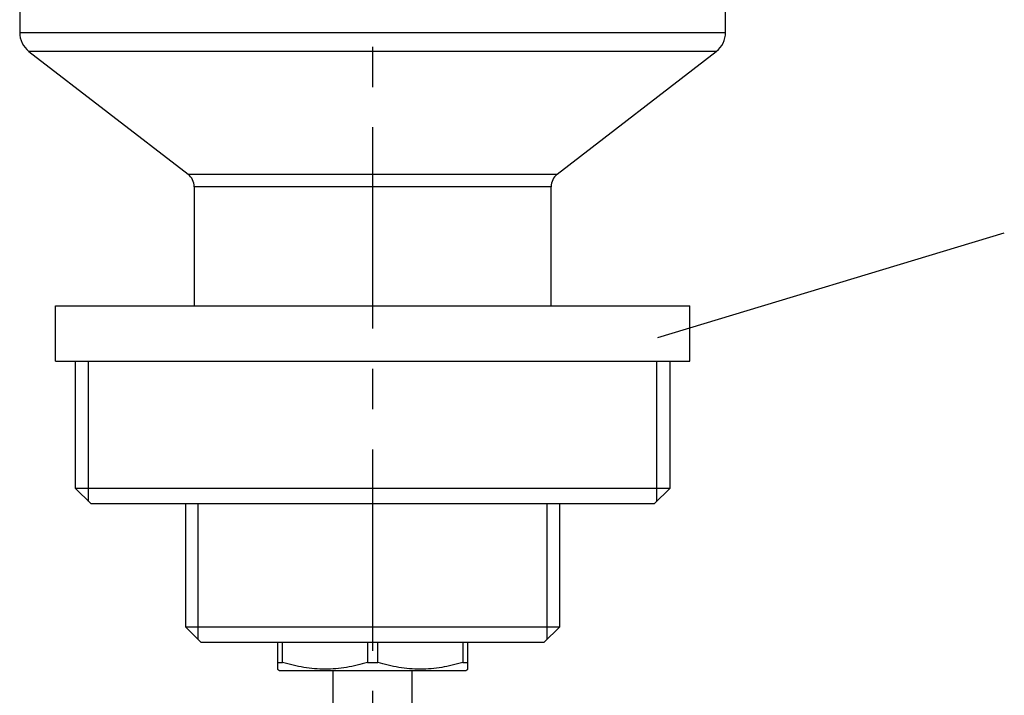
# Model space of a CAD drawing. Header units: millimetres. Extents: x 0 to 420, y 0 to 297.
# Tile 8 of 17: x 184 to 247, y 151 to 194. Entities that reach past the tile are written whole.
import ezdxf

# ---------------------------------------------------------------- set-up
doc = ezdxf.new("R2010")
doc.units = ezdxf.units.MM
doc.linetypes.add('CENTERX2', pattern=[20.32, 12.7, -2.54, 2.54, -2.54])
doc.layers.add('ОСЕВЫЕ', color=7, linetype='Continuous')
doc.dimstyles.new('SLDDIMSTYLE4', dxfattribs={"dimtxt": 0.18, "dimasz": 3.556, "dimexe": 0, "dimexo": 0.0625, "dimgap": 0, "dimtad": 0, "dimtih": 1, "dimtoh": 1, "dimdec": 0, "dimrnd": 1e-09, "dimzin": 0, "dimdsep": 46, "dimtxsty": 'Standard', "dimblk1": 'NONE', "dimblk2": 'NONE', "dimsah": 1, "dimcen": 0.09, "dimadec": 0, "dimazin": 0, "dimtfac": 3.556, "dimtdec": 0, "dimtofl": 0, "dimtmove": 0, "dimatfit": 3, "dimldrblk": 'NONE', "dimfxl": 0, "dimfrac": 2, "dimtolj": 1, "dimtzin": 0, "dimarcsym": 0})

# ---------------------------------------------------------------- blocks, each defined once
blk = doc.blocks.new('_None')

msp = doc.modelspace()

# ---------------------------------------------------------------- linework, layer by layer
at = {"color": 7, "linetype": 'Continuous', "lineweight": 25}
for p, q in [((184.482, 202.46), (184.482, 193.212)), ((228.982, 193.212), (228.982, 202.46)), ((185.065, 192.025), (195.094, 184.275)), ((218.371, 184.275), (228.399, 192.025)), ((195.482, 183.484), (195.482, 175.975)), ((217.982, 175.975), (217.982, 183.484)), ((186.732, 172.475), (186.732, 175.975)), ((186.732, 175.975), (226.732, 175.975)), ((226.732, 172.475), (226.732, 175.975)), ((186.732, 172.475), (226.732, 172.475)), ((187.982, 172.475), (187.982, 164.475)), ((225.482, 164.475), (225.482, 172.475)), ((187.982, 164.475), (188.982, 163.475)), ((187.982, 164.475), (225.482, 164.475)), ((224.482, 163.475), (225.482, 164.475)), ((224.482, 163.475), (188.982, 163.475)), ((194.932, 163.475), (194.932, 155.725)), ((218.532, 155.725), (218.532, 163.475)), ((194.932, 155.725), (195.932, 154.725)), ((194.932, 155.725), (218.532, 155.725)), ((217.532, 154.725), (218.532, 155.725)), ((217.532, 154.725), (195.932, 154.725)), ((200.732, 154.725), (200.732, 153.48)), ((201.054, 153.48), (201.054, 154.725)), ((206.41, 154.725), (206.41, 153.48)), ((207.054, 153.48), (207.054, 154.725)), ((212.41, 154.725), (212.41, 153.48)), ((212.732, 153.48), (212.732, 154.725)), ((200.732, 153.48), (201.054, 153.48)), ((206.41, 153.48), (207.054, 153.48)), ((212.41, 153.48), (212.732, 153.48)), ((200.732, 153.047), (200.857, 152.975)), ((200.857, 152.975), (212.607, 152.975)), ((204.232, 152.975), (204.232, 118.695)), ((209.232, 118.771), (209.232, 152.975)), ((212.607, 152.975), (212.732, 153.047))]:
    msp.add_line(p, q, dxfattribs=at)
at = {"color": 8, "linetype": 'Continuous', "lineweight": 25}
for p, q in [((184.482, 193.212), (228.982, 193.212)), ((228.399, 192.025), (185.065, 192.025)), ((195.094, 184.275), (218.371, 184.275)), ((217.982, 183.484), (195.482, 183.484))]:
    msp.add_line(p, q, dxfattribs=at)
at = {"color": 7, "linetype": 'Continuous', "lineweight": 25}
for centre, radius, start, end in [((185.982, 193.212), 1.5, 180, 232.30576), ((227.482, 193.212), 1.5, 307.69424, 0), ((194.482, 183.484), 1, 0, 52.30576), ((218.982, 183.484), 1, 127.69424, 180)]:
    msp.add_arc(centre, radius, start, end, dxfattribs=at)
for points, knots in [([(200.732, 153.48), (200.732, 153.356), (200.732, 153.11), (200.732, 153.071), (200.732, 153.052)], [0, 0, 0, 0, 0.505445, 1, 1, 1, 1]), ([(206.41, 153.48), (205.971, 153.346), (205.53, 153.237), (204.641, 153.088), (204.193, 153.048), (203.515, 153.047), (203.287, 153.057), (202.834, 153.095), (202.609, 153.124), (201.937, 153.237), (201.494, 153.346), (201.054, 153.48)], [0, 0, 0, 0, 0.25, 0.25, 0.5, 0.5, 0.625, 0.625, 0.75, 0.75, 1, 1, 1, 1]), ([(212.41, 153.48), (211.971, 153.346), (211.53, 153.237), (210.641, 153.088), (210.193, 153.048), (209.515, 153.047), (209.287, 153.057), (208.834, 153.095), (208.609, 153.124), (207.937, 153.237), (207.494, 153.346), (207.054, 153.48)], [0, 0, 0, 0, 0.25, 0.25, 0.5, 0.5, 0.625, 0.625, 0.75, 0.75, 1, 1, 1, 1]), ([(212.732, 153.052), (212.732, 153.05), (212.732, 153.012), (212.732, 153.142), (212.732, 153.367), (212.732, 153.48)], [0, 0, 0, 0, 0.019251, 0.505351, 1, 1, 1, 1])]:
    msp.add_open_spline(points, degree=3, knots=knots, dxfattribs=at)
at = {"layer": 'ОСЕВЫЕ', "linetype": 'CENTERX2'}
msp.add_line((206.732, 248.196), (206.732, 92.612), dxfattribs=at)
at = {"layer": 'ОСЕВЫЕ'}
for p, q in [((188.825, 163.632), (188.825, 172.475)), ((224.639, 163.632), (224.639, 172.475)), ((195.732, 154.926), (195.732, 163.475)), ((217.733, 154.926), (217.733, 163.475))]:
    msp.add_line(p, q, dxfattribs=at)

# ---------------------------------------------------------------- leaders
at = {"color": 7, "linetype": 'Continuous', "lineweight": 0, "has_arrowhead": 0}
msp.add_leader([(224.702, 173.972), (246.554, 180.572)], dimstyle='SLDDIMSTYLE4', dxfattribs=at)

doc.saveas('drawing.dxf')
